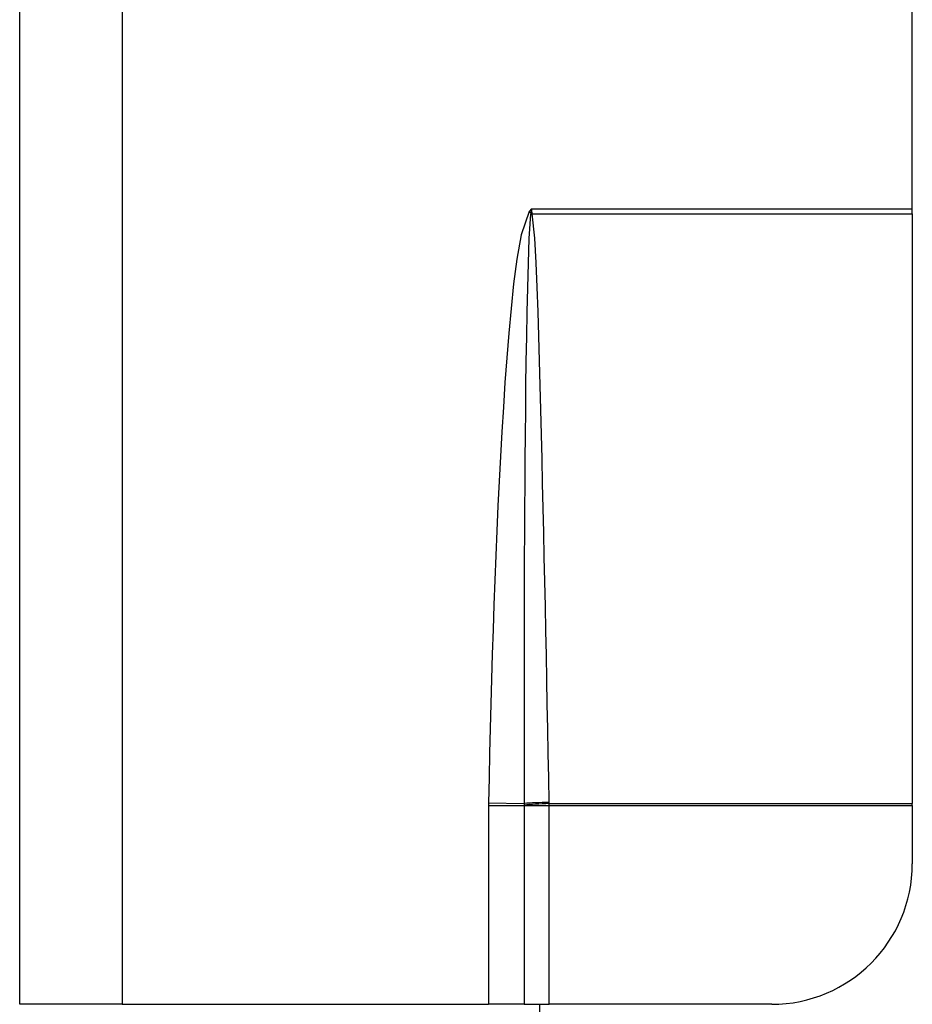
# Model space of a CAD drawing. Header units: inches. Extents: x 10 to 196, y 10 to 109.
# Tile 114 of 239: x 12.546 to 13.296, y 53.024 to 53.851. Entities that reach past the tile are written whole.
import ezdxf

# ---------------------------------------------------------------- set-up
doc = ezdxf.new("R2010")
doc.units = ezdxf.units.IN
doc.header["$MEASUREMENT"] = 0
doc.layers.add('Visible Edges(ANSI)', color=7, linetype='Continuous', lineweight=25)
doc.layers.add('Visible Tangent Edges(ANSI)', color=7, linetype='Continuous', lineweight=25)

msp = doc.modelspace()

# ---------------------------------------------------------------- linework, layer by layer
at = {"layer": 'Visible Edges(ANSI)'}
for p, q in [((12.54573, 53.02415), (12.54573, 55.85215)), ((13.29573, 53.69216), (13.29573, 55.18413)), ((13.29573, 53.68807), (13.29573, 53.69216)), ((13.29573, 53.68807), (13.29573, 53.19273)), ((13.29573, 53.19125), (13.29573, 53.19273)), ((13.29573, 53.19125), (13.29573, 53.14226)), ((12.92073, 53.02415), (12.93959, 53.02415)), ((12.96967, 53.02415), (12.93959, 53.02415)), ((12.96967, 53.02415), (12.99073, 53.02415)), ((12.98273, 48.75852), (12.98273, 53.02415)), ((13.17762, 53.02415), (12.99073, 53.02415))]:
    msp.add_line(p, q, dxfattribs=at)
msp.add_arc((13.17762, 53.14226), 0.11811, 270, 0, dxfattribs=at)
at = {"layer": 'Visible Tangent Edges(ANSI)'}
for p, q in [((12.63173, 54.33244), (12.63173, 53.02415)), ((12.97573, 53.69216), (12.97369, 53.68994)), ((12.97369, 53.68994), (12.97522, 53.68853)), ((12.97573, 53.69216), (12.97522, 53.68853)), ((12.97573, 53.69216), (13.29573, 53.69216)), ((12.9763, 53.68866), (12.97573, 53.69216)), ((12.97645, 53.68807), (13.29573, 53.68807)), ((12.93961, 53.19348), (12.96966, 53.19285)), ((12.93959, 53.19125), (12.93959, 53.02415)), ((12.93959, 53.19125), (12.96967, 53.19125)), ((12.96967, 53.19125), (12.99073, 53.19125)), ((12.96967, 53.19125), (12.96967, 53.02415)), ((12.99073, 53.19273), (13.29573, 53.19273)), ((12.99073, 53.19125), (13.29573, 53.19125)), ((12.99073, 53.02415), (12.99073, 53.19125)), ((12.63173, 53.02415), (12.54573, 53.02415)), ((12.63173, 53.02415), (12.92073, 53.02415))]:
    msp.add_line(p, q, dxfattribs=at)
at = {"layer": 'Visible Tangent Edges(ANSI)', "flags": 128}
for points in [[(12.97369, 53.68994), (12.96698, 53.67041), (12.96344, 53.64992), (12.96077, 53.62932), (12.95859, 53.60866), (12.95668, 53.58796), (12.95498, 53.56722), (12.95347, 53.54647), (12.9521, 53.52572), (12.95084, 53.50497), (12.94967, 53.48423), (12.94859, 53.46347), (12.94758, 53.44272), (12.94665, 53.42196), (12.94578, 53.4012), (12.94497, 53.38043), (12.94421, 53.35966), (12.94349, 53.33889), (12.94282, 53.31812), (12.94219, 53.29735), (12.9416, 53.27658), (12.94105, 53.2558), (12.94054, 53.23503), (12.94006, 53.21425), (12.93961, 53.19348)], [(12.97505, 53.68773), (12.97361, 53.66724), (12.97284, 53.64664), (12.97228, 53.62603), (12.97183, 53.60541), (12.97145, 53.58479), (12.97113, 53.56416), (12.97085, 53.54354), (12.97061, 53.52291), (12.9704, 53.50228), (12.97022, 53.48166), (12.97006, 53.46103), (12.96993, 53.4404), (12.96982, 53.41978), (12.96973, 53.39915), (12.96965, 53.37852), (12.96959, 53.35789), (12.96955, 53.33726), (12.96952, 53.31663), (12.96951, 53.296), (12.96952, 53.27537), (12.96953, 53.25474), (12.96956, 53.23411), (12.96961, 53.21348), (12.96966, 53.19285)], [(12.97522, 53.68853), (12.97521, 53.68849), (12.9752, 53.68846), (12.97519, 53.68843), (12.97518, 53.68839), (12.97517, 53.68836), (12.97516, 53.68832), (12.97515, 53.68829), (12.97514, 53.68825), (12.97514, 53.68822), (12.97513, 53.68819), (12.97512, 53.68815), (12.97511, 53.68812), (12.97511, 53.68809), (12.9751, 53.68806), (12.97509, 53.68802), (12.97509, 53.68799), (12.97508, 53.68796), (12.97508, 53.68793), (12.97507, 53.68789), (12.97507, 53.68786), (12.97506, 53.68783), (12.97506, 53.6878), (12.97505, 53.68776), (12.97505, 53.68773)], [(12.97645, 53.68807), (12.97644, 53.68809), (12.97643, 53.68812), (12.97643, 53.68814), (12.97642, 53.68817), (12.97641, 53.68819), (12.97641, 53.68822), (12.9764, 53.68824), (12.97639, 53.68827), (12.97638, 53.68829), (12.97638, 53.68831), (12.97637, 53.68834), (12.97636, 53.68836), (12.97636, 53.68839), (12.97635, 53.68841), (12.97635, 53.68844), (12.97634, 53.68846), (12.97634, 53.68849), (12.97633, 53.68851), (12.97632, 53.68854), (12.97632, 53.68856), (12.97631, 53.68859), (12.97631, 53.68861), (12.97631, 53.68864), (12.9763, 53.68866)], [(12.9907, 53.19373), (12.99029, 53.21434), (12.98988, 53.23494), (12.98948, 53.25555), (12.98906, 53.27615), (12.98865, 53.29676), (12.98823, 53.31736), (12.98781, 53.33797), (12.98739, 53.35857), (12.98695, 53.37918), (12.98651, 53.39978), (12.98606, 53.42039), (12.98561, 53.44099), (12.98514, 53.46159), (12.98466, 53.4822), (12.98416, 53.5028), (12.98364, 53.5234), (12.98309, 53.54401), (12.98251, 53.56461), (12.9819, 53.58521), (12.98123, 53.60581), (12.98048, 53.62641), (12.97962, 53.647), (12.97851, 53.66757), (12.97645, 53.68807)], [(12.93961, 53.19348), (12.93961, 53.19338), (12.93961, 53.19329), (12.93961, 53.1932), (12.9396, 53.1931), (12.9396, 53.19301), (12.9396, 53.19292), (12.9396, 53.19283), (12.9396, 53.19273), (12.9396, 53.19264), (12.9396, 53.19255), (12.9396, 53.19246), (12.93959, 53.19236), (12.93959, 53.19227), (12.93959, 53.19218), (12.93959, 53.19209), (12.93959, 53.19199), (12.93959, 53.1919), (12.93959, 53.19181), (12.93959, 53.19172), (12.93959, 53.19162), (12.93959, 53.19153), (12.93959, 53.19144), (12.93959, 53.19135), (12.93959, 53.19125)], [(12.99073, 53.19273), (12.99072, 53.19277), (12.99072, 53.19281), (12.99072, 53.19285), (12.99072, 53.1929), (12.99072, 53.19294), (12.99072, 53.19298), (12.99072, 53.19302), (12.99071, 53.19306), (12.99071, 53.19311), (12.99071, 53.19315), (12.99071, 53.19319), (12.99071, 53.19323), (12.99071, 53.19327), (12.99071, 53.19331), (12.99071, 53.19336), (12.9907, 53.1934), (12.9907, 53.19344), (12.9907, 53.19348), (12.9907, 53.19352), (12.9907, 53.19356), (12.9907, 53.19361), (12.9907, 53.19365), (12.9907, 53.19369), (12.9907, 53.19373)], [(12.96966, 53.19285), (12.96966, 53.1928), (12.96966, 53.19274), (12.96966, 53.19268), (12.96966, 53.19262), (12.96966, 53.19257), (12.96966, 53.19251), (12.96966, 53.19245), (12.96966, 53.19239), (12.96966, 53.19234), (12.96966, 53.19228), (12.96966, 53.19222), (12.96966, 53.19217), (12.96966, 53.19211), (12.96966, 53.19205), (12.96966, 53.19199), (12.96966, 53.19194), (12.96966, 53.19188), (12.96967, 53.19182), (12.96967, 53.19176), (12.96967, 53.19171), (12.96967, 53.19165), (12.96967, 53.19159), (12.96967, 53.19153), (12.96967, 53.19148)], [(12.96967, 53.19148), (12.96967, 53.19147), (12.96967, 53.19146), (12.96967, 53.19145), (12.96967, 53.19144), (12.96967, 53.19143), (12.96967, 53.19142), (12.96967, 53.19141), (12.96967, 53.1914), (12.96967, 53.19139), (12.96967, 53.19138), (12.96967, 53.19137), (12.96967, 53.19136), (12.96967, 53.19136), (12.96967, 53.19135), (12.96967, 53.19134), (12.96967, 53.19133), (12.96967, 53.19132), (12.96967, 53.19131), (12.96967, 53.1913), (12.96967, 53.19129), (12.96967, 53.19128), (12.96967, 53.19127), (12.96967, 53.19126), (12.96967, 53.19125)], [(12.99073, 53.19125), (12.99073, 53.19131), (12.99073, 53.19138), (12.99073, 53.19144), (12.99073, 53.1915), (12.99073, 53.19156), (12.99073, 53.19162), (12.99073, 53.19168), (12.99073, 53.19174), (12.99073, 53.19181), (12.99073, 53.19187), (12.99073, 53.19193), (12.99073, 53.19199), (12.99073, 53.19205), (12.99073, 53.19211), (12.99073, 53.19218), (12.99073, 53.19224), (12.99073, 53.1923), (12.99073, 53.19236), (12.99073, 53.19242), (12.99073, 53.19248), (12.99073, 53.19254), (12.99073, 53.19261), (12.99073, 53.19267), (12.99073, 53.19273)]]:
    msp.add_lwpolyline(points, dxfattribs=at)
at = {"layer": 'Visible Tangent Edges(ANSI)'}
for centre, major_axis, ratio, start_param, end_param in [((12.97645, 53.68676), (-0.02681, -0.00639), 0.046335, 4.701347, 4.753684), ((12.9763, 53.68754), (0.02735, 0.00339), 0.040384, 1.565785, 1.605152), ((12.9907, 53.19242), (0.02755, 0.00054), 0.04762, 1.569859, 2.438449), ((12.99073, 53.19142), (-0.02754, -0.00103), 0.047596, 4.71061, 5.58098)]:
    msp.add_ellipse(centre, major_axis=major_axis, ratio=ratio, start_param=start_param, end_param=end_param, dxfattribs=at)

doc.saveas('drawing.dxf')
